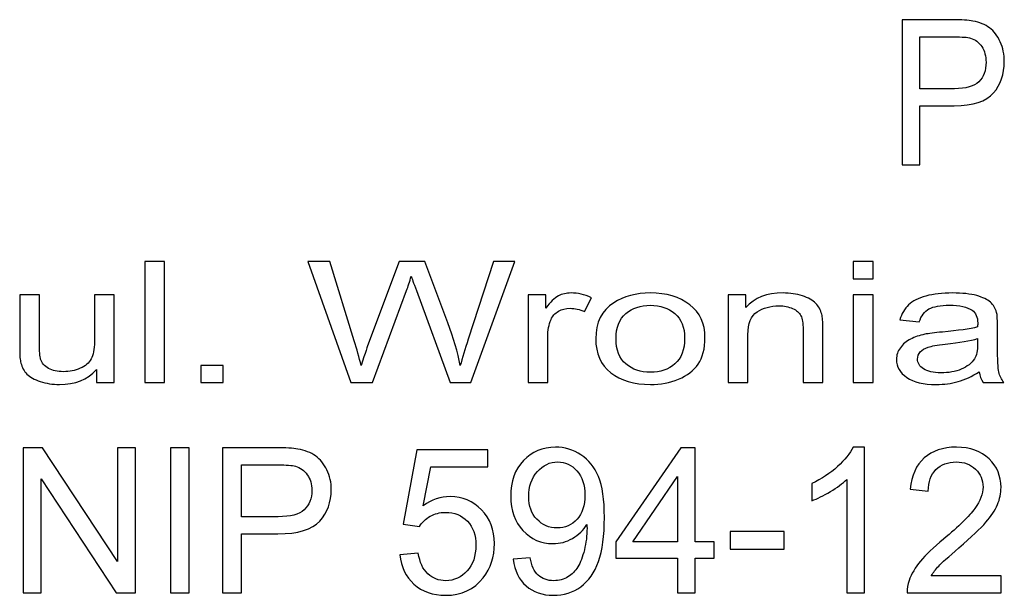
# Model space of a CAD drawing. Extents: x 5477758 to 5478338, y 5918274 to 5918502.
# Tile 7 of 121: x 5477813.42 to 5477820.04, y 5918491.43 to 5918495.3. Entities that reach past the tile are written whole.
import ezdxf

# ---------------------------------------------------------------- set-up
doc = ezdxf.new("R2010")
doc.units = 0
doc.layers.add('Warstwa 1', color=8, linetype='CONTINUOUS')

msp = doc.modelspace()

# ---------------------------------------------------------------- linework, layer by layer
at = {"layer": 'Warstwa 1'}
for points, knots in [([(5477819.3562, 5918494.3248), (5477819.3562, 5918494.3248), (5477819.3562, 5918495.301), (5477819.3562, 5918495.301), (5477819.3562, 5918495.301), (5477819.3562, 5918495.301), (5477819.696, 5918495.301), (5477819.696, 5918495.301), (5477819.696, 5918495.301), (5477819.7558, 5918495.301), (5477819.8016, 5918495.2978), (5477819.833, 5918495.2916), (5477819.833, 5918495.2916), (5477819.8772, 5918495.2837), (5477819.9144, 5918495.2685), (5477819.9444, 5918495.2459), (5477819.9444, 5918495.2459), (5477819.9742, 5918495.2237), (5477819.9983, 5918495.1921), (5477820.0165, 5918495.1519), (5477820.0165, 5918495.1519), (5477820.0348, 5918495.1114), (5477820.0438, 5918495.0671), (5477820.0438, 5918495.0187), (5477820.0438, 5918495.0187), (5477820.0438, 5918494.9357), (5477820.0195, 5918494.8653), (5477819.9708, 5918494.8078), (5477819.9708, 5918494.8078), (5477819.922, 5918494.7505), (5477819.8338, 5918494.7216), (5477819.7065, 5918494.7216), (5477819.7065, 5918494.7216), (5477819.7065, 5918494.7216), (5477819.4754, 5918494.7216), (5477819.4754, 5918494.7216), (5477819.4754, 5918494.7216), (5477819.4754, 5918494.7216), (5477819.4754, 5918494.3248), (5477819.4754, 5918494.3248), (5477819.4754, 5918494.3248), (5477819.4754, 5918494.3248), (5477819.3562, 5918494.3248), (5477819.3562, 5918494.3248)], [0, 0, 0, 0, 0.090909, 0.090909, 0.090909, 0.090909, 0.181818, 0.181818, 0.181818, 0.181818, 0.272727, 0.272727, 0.272727, 0.272727, 0.363636, 0.363636, 0.363636, 0.363636, 0.454545, 0.454545, 0.454545, 0.454545, 0.545455, 0.545455, 0.545455, 0.545455, 0.636364, 0.636364, 0.636364, 0.636364, 0.727273, 0.727273, 0.727273, 0.727273, 0.818182, 0.818182, 0.818182, 0.818182, 0.909091, 0.909091, 0.909091, 0.909091, 1, 1, 1, 1]), ([(5477819.4754, 5918494.8368), (5477819.4754, 5918494.8368), (5477819.7084, 5918494.8368), (5477819.7084, 5918494.8368), (5477819.7084, 5918494.8368), (5477819.7854, 5918494.8368), (5477819.8401, 5918494.8523), (5477819.8725, 5918494.8835), (5477819.8725, 5918494.8835), (5477819.9047, 5918494.9146), (5477819.9209, 5918494.9582), (5477819.9209, 5918495.0146), (5477819.9209, 5918495.0146), (5477819.9209, 5918495.0555), (5477819.9114, 5918495.0905), (5477819.8924, 5918495.1196), (5477819.8924, 5918495.1196), (5477819.8733, 5918495.1487), (5477819.8483, 5918495.1678), (5477819.8171, 5918495.1771), (5477819.8171, 5918495.1771), (5477819.7969, 5918495.1828), (5477819.76, 5918495.1857), (5477819.7059, 5918495.1857), (5477819.7059, 5918495.1857), (5477819.7059, 5918495.1857), (5477819.4754, 5918495.1857), (5477819.4754, 5918495.1857), (5477819.4754, 5918495.1857), (5477819.4754, 5918495.1857), (5477819.4754, 5918494.8368), (5477819.4754, 5918494.8368)], [0, 0, 0, 0, 0.125, 0.125, 0.125, 0.125, 0.25, 0.25, 0.25, 0.25, 0.375, 0.375, 0.375, 0.375, 0.5, 0.5, 0.5, 0.5, 0.625, 0.625, 0.625, 0.625, 0.75, 0.75, 0.75, 0.75, 0.875, 0.875, 0.875, 0.875, 1, 1, 1, 1]), ([(5477814.2575, 5918492.8596), (5477814.2575, 5918492.8596), (5477814.2575, 5918493.673), (5477814.2575, 5918493.673), (5477814.2575, 5918493.673), (5477814.2575, 5918493.673), (5477814.3904, 5918493.673), (5477814.3904, 5918493.673), (5477814.3904, 5918493.673), (5477814.3904, 5918493.673), (5477814.3904, 5918492.8596), (5477814.3904, 5918492.8596), (5477814.3904, 5918492.8596), (5477814.3904, 5918492.8596), (5477814.2575, 5918492.8596), (5477814.2575, 5918492.8596)], [0, 0, 0, 0, 0.25, 0.25, 0.25, 0.25, 0.5, 0.5, 0.5, 0.5, 0.75, 0.75, 0.75, 0.75, 1, 1, 1, 1]), ([(5477815.6439, 5918492.8596), (5477815.6439, 5918492.8596), (5477815.3564, 5918493.673), (5477815.3564, 5918493.673), (5477815.3564, 5918493.673), (5477815.3564, 5918493.673), (5477815.5035, 5918493.673), (5477815.5035, 5918493.673), (5477815.5035, 5918493.673), (5477815.5035, 5918493.673), (5477815.6684, 5918493.1399), (5477815.6684, 5918493.1399), (5477815.6684, 5918493.1399), (5477815.686, 5918493.084), (5477815.7012, 5918493.0285), (5477815.7141, 5918492.9734), (5477815.7141, 5918492.9734), (5477815.7418, 5918493.0603), (5477815.758, 5918493.1103), (5477815.763, 5918493.1238), (5477815.763, 5918493.1238), (5477815.763, 5918493.1238), (5477815.9691, 5918493.673), (5477815.9691, 5918493.673), (5477815.9691, 5918493.673), (5477815.9691, 5918493.673), (5477816.1422, 5918493.673), (5477816.1422, 5918493.673), (5477816.1422, 5918493.673), (5477816.1422, 5918493.673), (5477816.2973, 5918493.2613), (5477816.2973, 5918493.2613), (5477816.2973, 5918493.2613), (5477816.3361, 5918493.1592), (5477816.3641, 5918493.0632), (5477816.3815, 5918492.9734), (5477816.3815, 5918492.9734), (5477816.3951, 5918493.0247), (5477816.4133, 5918493.0838), (5477816.4355, 5918493.1503), (5477816.4355, 5918493.1503), (5477816.4355, 5918493.1503), (5477816.6053, 5918493.673), (5477816.6053, 5918493.673), (5477816.6053, 5918493.673), (5477816.6053, 5918493.673), (5477816.7496, 5918493.673), (5477816.7496, 5918493.673), (5477816.7496, 5918493.673), (5477816.7496, 5918493.673), (5477816.4524, 5918492.8596), (5477816.4524, 5918492.8596), (5477816.4524, 5918492.8596), (5477816.4524, 5918492.8596), (5477816.3142, 5918492.8596), (5477816.3142, 5918492.8596), (5477816.3142, 5918492.8596), (5477816.3142, 5918492.8596), (5477816.0859, 5918493.4793), (5477816.0859, 5918493.4793), (5477816.0859, 5918493.4793), (5477816.0667, 5918493.5312), (5477816.0554, 5918493.563), (5477816.0518, 5918493.5747), (5477816.0518, 5918493.5747), (5477816.0405, 5918493.5374), (5477816.0299, 5918493.5056), (5477816.0201, 5918493.4793), (5477816.0201, 5918493.4793), (5477816.0201, 5918493.4793), (5477815.7903, 5918492.8596), (5477815.7903, 5918492.8596), (5477815.7903, 5918492.8596), (5477815.7903, 5918492.8596), (5477815.6439, 5918492.8596), (5477815.6439, 5918492.8596)], [0, 0, 0, 0, 0.052632, 0.052632, 0.052632, 0.052632, 0.105263, 0.105263, 0.105263, 0.105263, 0.157895, 0.157895, 0.157895, 0.157895, 0.210526, 0.210526, 0.210526, 0.210526, 0.263158, 0.263158, 0.263158, 0.263158, 0.315789, 0.315789, 0.315789, 0.315789, 0.368421, 0.368421, 0.368421, 0.368421, 0.421053, 0.421053, 0.421053, 0.421053, 0.473684, 0.473684, 0.473684, 0.473684, 0.526316, 0.526316, 0.526316, 0.526316, 0.578947, 0.578947, 0.578947, 0.578947, 0.631579, 0.631579, 0.631579, 0.631579, 0.684211, 0.684211, 0.684211, 0.684211, 0.736842, 0.736842, 0.736842, 0.736842, 0.789474, 0.789474, 0.789474, 0.789474, 0.842105, 0.842105, 0.842105, 0.842105, 0.894737, 0.894737, 0.894737, 0.894737, 0.947368, 0.947368, 0.947368, 0.947368, 1, 1, 1, 1]), ([(5477819.0272, 5918493.558), (5477819.0272, 5918493.558), (5477819.0272, 5918493.673), (5477819.0272, 5918493.673), (5477819.0272, 5918493.673), (5477819.0272, 5918493.673), (5477819.1603, 5918493.673), (5477819.1603, 5918493.673), (5477819.1603, 5918493.673), (5477819.1603, 5918493.673), (5477819.1603, 5918493.558), (5477819.1603, 5918493.558), (5477819.1603, 5918493.558), (5477819.1603, 5918493.558), (5477819.0272, 5918493.558), (5477819.0272, 5918493.558)], [0, 0, 0, 0, 0.25, 0.25, 0.25, 0.25, 0.5, 0.5, 0.5, 0.5, 0.75, 0.75, 0.75, 0.75, 1, 1, 1, 1]), ([(5477813.9331, 5918492.8596), (5477813.9331, 5918492.8596), (5477813.9331, 5918492.9461), (5477813.9331, 5918492.9461), (5477813.9331, 5918492.9461), (5477813.8718, 5918492.8795), (5477813.7888, 5918492.8463), (5477813.6839, 5918492.8463), (5477813.6839, 5918492.8463), (5477813.6377, 5918492.8463), (5477813.5943, 5918492.853), (5477813.5542, 5918492.8662), (5477813.5542, 5918492.8662), (5477813.5141, 5918492.8795), (5477813.4844, 5918492.8963), (5477813.4649, 5918492.9164), (5477813.4649, 5918492.9164), (5477813.4452, 5918492.9367), (5477813.4316, 5918492.9613), (5477813.4238, 5918492.9905), (5477813.4238, 5918492.9905), (5477813.4185, 5918493.0101), (5477813.4157, 5918493.0412), (5477813.4157, 5918493.0838), (5477813.4157, 5918493.0838), (5477813.4157, 5918493.0838), (5477813.4157, 5918493.4488), (5477813.4157, 5918493.4488), (5477813.4157, 5918493.4488), (5477813.4157, 5918493.4488), (5477813.5487, 5918493.4488), (5477813.5487, 5918493.4488), (5477813.5487, 5918493.4488), (5477813.5487, 5918493.4488), (5477813.5487, 5918493.1221), (5477813.5487, 5918493.1221), (5477813.5487, 5918493.1221), (5477813.5487, 5918493.0698), (5477813.5514, 5918493.0348), (5477813.5568, 5918493.0166), (5477813.5568, 5918493.0166), (5477813.5653, 5918492.9903), (5477813.583, 5918492.9698), (5477813.6099, 5918492.9546), (5477813.6099, 5918492.9546), (5477813.6372, 5918492.9397), (5477813.6708, 5918492.9323), (5477813.7106, 5918492.9323), (5477813.7106, 5918492.9323), (5477813.7505, 5918492.9323), (5477813.7878, 5918492.9399), (5477813.8228, 5918492.9552), (5477813.8228, 5918492.9552), (5477813.8579, 5918492.9706), (5477813.8826, 5918492.9916), (5477813.897, 5918493.0179), (5477813.897, 5918493.0179), (5477813.9117, 5918493.0444), (5477813.919, 5918493.0829), (5477813.919, 5918493.1331), (5477813.919, 5918493.1331), (5477813.919, 5918493.1331), (5477813.919, 5918493.4488), (5477813.919, 5918493.4488), (5477813.919, 5918493.4488), (5477813.919, 5918493.4488), (5477814.0519, 5918493.4488), (5477814.0519, 5918493.4488), (5477814.0519, 5918493.4488), (5477814.0519, 5918493.4488), (5477814.0519, 5918492.8596), (5477814.0519, 5918492.8596), (5477814.0519, 5918492.8596), (5477814.0519, 5918492.8596), (5477813.9331, 5918492.8596), (5477813.9331, 5918492.8596)], [0, 0, 0, 0, 0.052632, 0.052632, 0.052632, 0.052632, 0.105263, 0.105263, 0.105263, 0.105263, 0.157895, 0.157895, 0.157895, 0.157895, 0.210526, 0.210526, 0.210526, 0.210526, 0.263158, 0.263158, 0.263158, 0.263158, 0.315789, 0.315789, 0.315789, 0.315789, 0.368421, 0.368421, 0.368421, 0.368421, 0.421053, 0.421053, 0.421053, 0.421053, 0.473684, 0.473684, 0.473684, 0.473684, 0.526316, 0.526316, 0.526316, 0.526316, 0.578947, 0.578947, 0.578947, 0.578947, 0.631579, 0.631579, 0.631579, 0.631579, 0.684211, 0.684211, 0.684211, 0.684211, 0.736842, 0.736842, 0.736842, 0.736842, 0.789474, 0.789474, 0.789474, 0.789474, 0.842105, 0.842105, 0.842105, 0.842105, 0.894737, 0.894737, 0.894737, 0.894737, 0.947368, 0.947368, 0.947368, 0.947368, 1, 1, 1, 1]), ([(5477816.8376, 5918492.8596), (5477816.8376, 5918492.8596), (5477816.8376, 5918493.4488), (5477816.8376, 5918493.4488), (5477816.8376, 5918493.4488), (5477816.8376, 5918493.4488), (5477816.9572, 5918493.4488), (5477816.9572, 5918493.4488), (5477816.9572, 5918493.4488), (5477816.9572, 5918493.4488), (5477816.9572, 5918493.3596), (5477816.9572, 5918493.3596), (5477816.9572, 5918493.3596), (5477816.9877, 5918493.4012), (5477817.0159, 5918493.4289), (5477817.0419, 5918493.4422), (5477817.0419, 5918493.4422), (5477817.0677, 5918493.4554), (5477817.0962, 5918493.4622), (5477817.1272, 5918493.4622), (5477817.1272, 5918493.4622), (5477817.1721, 5918493.4622), (5477817.2175, 5918493.4514), (5477817.2639, 5918493.43), (5477817.2639, 5918493.43), (5477817.2639, 5918493.43), (5477817.218, 5918493.3372), (5477817.218, 5918493.3372), (5477817.218, 5918493.3372), (5477817.1857, 5918493.3518), (5477817.1532, 5918493.359), (5477817.1206, 5918493.359), (5477817.1206, 5918493.359), (5477817.0914, 5918493.359), (5477817.0654, 5918493.3524), (5477817.0422, 5918493.3393), (5477817.0422, 5918493.3393), (5477817.019, 5918493.326), (5477817.0026, 5918493.3079), (5477816.9927, 5918493.2846), (5477816.9927, 5918493.2846), (5477816.9779, 5918493.2491), (5477816.9705, 5918493.2103), (5477816.9705, 5918493.1681), (5477816.9705, 5918493.1681), (5477816.9705, 5918493.1681), (5477816.9705, 5918492.8596), (5477816.9705, 5918492.8596), (5477816.9705, 5918492.8596), (5477816.9705, 5918492.8596), (5477816.8376, 5918492.8596), (5477816.8376, 5918492.8596)], [0, 0, 0, 0, 0.076923, 0.076923, 0.076923, 0.076923, 0.153846, 0.153846, 0.153846, 0.153846, 0.230769, 0.230769, 0.230769, 0.230769, 0.307692, 0.307692, 0.307692, 0.307692, 0.384615, 0.384615, 0.384615, 0.384615, 0.461538, 0.461538, 0.461538, 0.461538, 0.538462, 0.538462, 0.538462, 0.538462, 0.615385, 0.615385, 0.615385, 0.615385, 0.692308, 0.692308, 0.692308, 0.692308, 0.769231, 0.769231, 0.769231, 0.769231, 0.846154, 0.846154, 0.846154, 0.846154, 0.923077, 0.923077, 0.923077, 0.923077, 1, 1, 1, 1]), ([(5477817.2934, 5918493.1542), (5477817.2934, 5918493.2633), (5477817.3338, 5918493.3442), (5477817.4148, 5918493.3967), (5477817.4148, 5918493.3967), (5477817.4821, 5918493.4402), (5477817.5644, 5918493.4622), (5477817.6615, 5918493.4622), (5477817.6615, 5918493.4622), (5477817.7695, 5918493.4622), (5477817.8577, 5918493.4357), (5477817.9261, 5918493.3825), (5477817.9261, 5918493.3825), (5477817.9947, 5918493.3294), (5477818.0287, 5918493.2562), (5477818.0287, 5918493.1626), (5477818.0287, 5918493.1626), (5477818.0287, 5918493.0867), (5477818.0136, 5918493.027), (5477817.9834, 5918492.9836), (5477817.9834, 5918492.9836), (5477817.9531, 5918492.9401), (5477817.9089, 5918492.9064), (5477817.8512, 5918492.8823), (5477817.8512, 5918492.8823), (5477817.7931, 5918492.8582), (5477817.7301, 5918492.8463), (5477817.6615, 5918492.8463), (5477817.6615, 5918492.8463), (5477817.5518, 5918492.8463), (5477817.4629, 5918492.8726), (5477817.3951, 5918492.9257), (5477817.3951, 5918492.9257), (5477817.3272, 5918492.9785), (5477817.2934, 5918493.0546), (5477817.2934, 5918493.1542)], [0, 0, 0, 0, 0.111111, 0.111111, 0.111111, 0.111111, 0.222222, 0.222222, 0.222222, 0.222222, 0.333333, 0.333333, 0.333333, 0.333333, 0.444444, 0.444444, 0.444444, 0.444444, 0.555556, 0.555556, 0.555556, 0.555556, 0.666667, 0.666667, 0.666667, 0.666667, 0.777778, 0.777778, 0.777778, 0.777778, 0.888889, 0.888889, 0.888889, 0.888889, 1, 1, 1, 1]), ([(5477818.1848, 5918492.8596), (5477818.1848, 5918492.8596), (5477818.1848, 5918493.4488), (5477818.1848, 5918493.4488), (5477818.1848, 5918493.4488), (5477818.1848, 5918493.4488), (5477818.3045, 5918493.4488), (5477818.3045, 5918493.4488), (5477818.3045, 5918493.4488), (5477818.3045, 5918493.4488), (5477818.3045, 5918493.3651), (5477818.3045, 5918493.3651), (5477818.3045, 5918493.3651), (5477818.3622, 5918493.4298), (5477818.4455, 5918493.4622), (5477818.5542, 5918493.4622), (5477818.5542, 5918493.4622), (5477818.6016, 5918493.4622), (5477818.645, 5918493.4558), (5477818.6846, 5918493.4431), (5477818.6846, 5918493.4431), (5477818.7245, 5918493.4302), (5477818.754, 5918493.4136), (5477818.7736, 5918493.3927), (5477818.7736, 5918493.3927), (5477818.7936, 5918493.3721), (5477818.8072, 5918493.3475), (5477818.8153, 5918493.3191), (5477818.8153, 5918493.3191), (5477818.8201, 5918493.3005), (5477818.8225, 5918493.2681), (5477818.8225, 5918493.2219), (5477818.8225, 5918493.2219), (5477818.8225, 5918493.2219), (5477818.8225, 5918492.8596), (5477818.8225, 5918492.8596), (5477818.8225, 5918492.8596), (5477818.8225, 5918492.8596), (5477818.6894, 5918492.8596), (5477818.6894, 5918492.8596), (5477818.6894, 5918492.8596), (5477818.6894, 5918492.8596), (5477818.6894, 5918493.2181), (5477818.6894, 5918493.2181), (5477818.6894, 5918493.2181), (5477818.6894, 5918493.2586), (5477818.6844, 5918493.2891), (5477818.674, 5918493.3094), (5477818.674, 5918493.3094), (5477818.6637, 5918493.3294), (5477818.6452, 5918493.3455), (5477818.619, 5918493.3575), (5477818.619, 5918493.3575), (5477818.5925, 5918493.3696), (5477818.5617, 5918493.3757), (5477818.5262, 5918493.3757), (5477818.5262, 5918493.3757), (5477818.4694, 5918493.3757), (5477818.4207, 5918493.362), (5477818.3794, 5918493.3351), (5477818.3794, 5918493.3351), (5477818.3382, 5918493.3081), (5477818.3178, 5918493.2569), (5477818.3178, 5918493.1814), (5477818.3178, 5918493.1814), (5477818.3178, 5918493.1814), (5477818.3178, 5918492.8596), (5477818.3178, 5918492.8596), (5477818.3178, 5918492.8596), (5477818.3178, 5918492.8596), (5477818.1848, 5918492.8596), (5477818.1848, 5918492.8596)], [0, 0, 0, 0, 0.055556, 0.055556, 0.055556, 0.055556, 0.111111, 0.111111, 0.111111, 0.111111, 0.166667, 0.166667, 0.166667, 0.166667, 0.222222, 0.222222, 0.222222, 0.222222, 0.277778, 0.277778, 0.277778, 0.277778, 0.333333, 0.333333, 0.333333, 0.333333, 0.388889, 0.388889, 0.388889, 0.388889, 0.444444, 0.444444, 0.444444, 0.444444, 0.5, 0.5, 0.5, 0.5, 0.555556, 0.555556, 0.555556, 0.555556, 0.611111, 0.611111, 0.611111, 0.611111, 0.666667, 0.666667, 0.666667, 0.666667, 0.722222, 0.722222, 0.722222, 0.722222, 0.777778, 0.777778, 0.777778, 0.777778, 0.833333, 0.833333, 0.833333, 0.833333, 0.888889, 0.888889, 0.888889, 0.888889, 0.944444, 0.944444, 0.944444, 0.944444, 1, 1, 1, 1]), ([(5477819.0272, 5918492.8596), (5477819.0272, 5918492.8596), (5477819.0272, 5918493.4488), (5477819.0272, 5918493.4488), (5477819.0272, 5918493.4488), (5477819.0272, 5918493.4488), (5477819.1603, 5918493.4488), (5477819.1603, 5918493.4488), (5477819.1603, 5918493.4488), (5477819.1603, 5918493.4488), (5477819.1603, 5918492.8596), (5477819.1603, 5918492.8596), (5477819.1603, 5918492.8596), (5477819.1603, 5918492.8596), (5477819.0272, 5918492.8596), (5477819.0272, 5918492.8596)], [0, 0, 0, 0, 0.25, 0.25, 0.25, 0.25, 0.5, 0.5, 0.5, 0.5, 0.75, 0.75, 0.75, 0.75, 1, 1, 1, 1]), ([(5477819.875, 5918492.9323), (5477819.8255, 5918492.9009), (5477819.7782, 5918492.8787), (5477819.7327, 5918492.8656), (5477819.7327, 5918492.8656), (5477819.6871, 5918492.8528), (5477819.6381, 5918492.8463), (5477819.5859, 5918492.8463), (5477819.5859, 5918492.8463), (5477819.4996, 5918492.8463), (5477819.4335, 5918492.8621), (5477819.3872, 5918492.8937), (5477819.3872, 5918492.8937), (5477819.341, 5918492.9253), (5477819.3178, 5918492.9658), (5477819.3178, 5918493.0149), (5477819.3178, 5918493.0149), (5477819.3178, 5918493.0439), (5477819.3263, 5918493.0702), (5477819.344, 5918493.094), (5477819.344, 5918493.094), (5477819.3614, 5918493.1179), (5477819.3844, 5918493.1371), (5477819.4126, 5918493.1514), (5477819.4126, 5918493.1514), (5477819.4412, 5918493.1658), (5477819.4729, 5918493.1768), (5477819.5085, 5918493.1842), (5477819.5085, 5918493.1842), (5477819.5344, 5918493.1893), (5477819.5738, 5918493.1944), (5477819.6266, 5918493.1992), (5477819.6266, 5918493.1992), (5477819.734, 5918493.2088), (5477819.8132, 5918493.2202), (5477819.8639, 5918493.2336), (5477819.8639, 5918493.2336), (5477819.8644, 5918493.2472), (5477819.8647, 5918493.256), (5477819.8647, 5918493.2596), (5477819.8647, 5918493.2596), (5477819.8647, 5918493.3003), (5477819.852, 5918493.3291), (5477819.8268, 5918493.3455), (5477819.8268, 5918493.3455), (5477819.793, 5918493.3683), (5477819.7423, 5918493.3795), (5477819.6755, 5918493.3795), (5477819.6755, 5918493.3795), (5477819.6129, 5918493.3795), (5477819.5667, 5918493.3713), (5477819.5367, 5918493.3548), (5477819.5367, 5918493.3548), (5477819.5069, 5918493.3384), (5477819.485, 5918493.3092), (5477819.4707, 5918493.2673), (5477819.4707, 5918493.2673), (5477819.4707, 5918493.2673), (5477819.3407, 5918493.2808), (5477819.3407, 5918493.2808), (5477819.3407, 5918493.2808), (5477819.3526, 5918493.3225), (5477819.372, 5918493.3563), (5477819.399, 5918493.3819), (5477819.399, 5918493.3819), (5477819.4259, 5918493.4077), (5477819.4653, 5918493.4275), (5477819.5165, 5918493.4414), (5477819.5165, 5918493.4414), (5477819.5678, 5918493.4552), (5477819.627, 5918493.4622), (5477819.6946, 5918493.4622), (5477819.6946, 5918493.4622), (5477819.7618, 5918493.4622), (5477819.816, 5918493.4561), (5477819.8579, 5918493.4444), (5477819.8579, 5918493.4444), (5477819.8997, 5918493.4325), (5477819.9305, 5918493.4177), (5477819.9505, 5918493.3997), (5477819.9505, 5918493.3997), (5477819.9701, 5918493.3817), (5477819.9837, 5918493.3592), (5477819.9918, 5918493.3317), (5477819.9918, 5918493.3317), (5477819.9961, 5918493.3147), (5477819.9983, 5918493.284), (5477819.9983, 5918493.2397), (5477819.9983, 5918493.2397), (5477819.9983, 5918493.2397), (5477819.9983, 5918493.1065), (5477819.9983, 5918493.1065), (5477819.9983, 5918493.1065), (5477819.9983, 5918493.0135), (5477820.0011, 5918492.9548), (5477820.0069, 5918492.9304), (5477820.0069, 5918492.9304), (5477820.0125, 5918492.9058), (5477820.0238, 5918492.8821), (5477820.0405, 5918492.8596), (5477820.0405, 5918492.8596), (5477820.0405, 5918492.8596), (5477819.9015, 5918492.8596), (5477819.9015, 5918492.8596), (5477819.9015, 5918492.8596), (5477819.8879, 5918492.8802), (5477819.8788, 5918492.9044), (5477819.875, 5918492.9323)], [0, 0, 0, 0, 0.037037, 0.037037, 0.037037, 0.037037, 0.074074, 0.074074, 0.074074, 0.074074, 0.111111, 0.111111, 0.111111, 0.111111, 0.148148, 0.148148, 0.148148, 0.148148, 0.185185, 0.185185, 0.185185, 0.185185, 0.222222, 0.222222, 0.222222, 0.222222, 0.259259, 0.259259, 0.259259, 0.259259, 0.296296, 0.296296, 0.296296, 0.296296, 0.333333, 0.333333, 0.333333, 0.333333, 0.37037, 0.37037, 0.37037, 0.37037, 0.407407, 0.407407, 0.407407, 0.407407, 0.444444, 0.444444, 0.444444, 0.444444, 0.481481, 0.481481, 0.481481, 0.481481, 0.518519, 0.518519, 0.518519, 0.518519, 0.555556, 0.555556, 0.555556, 0.555556, 0.592593, 0.592593, 0.592593, 0.592593, 0.62963, 0.62963, 0.62963, 0.62963, 0.666667, 0.666667, 0.666667, 0.666667, 0.703704, 0.703704, 0.703704, 0.703704, 0.740741, 0.740741, 0.740741, 0.740741, 0.777778, 0.777778, 0.777778, 0.777778, 0.814815, 0.814815, 0.814815, 0.814815, 0.851852, 0.851852, 0.851852, 0.851852, 0.888889, 0.888889, 0.888889, 0.888889, 0.925926, 0.925926, 0.925926, 0.925926, 0.962963, 0.962963, 0.962963, 0.962963, 1, 1, 1, 1]), ([(5477817.4302, 5918493.1542), (5477817.4302, 5918493.0787), (5477817.4521, 5918493.0223), (5477817.496, 5918492.9848), (5477817.496, 5918492.9848), (5477817.5399, 5918492.9471), (5477817.5951, 5918492.9283), (5477817.6615, 5918492.9283), (5477817.6615, 5918492.9283), (5477817.7276, 5918492.9283), (5477817.7826, 5918492.9472), (5477817.8265, 5918492.9849), (5477817.8265, 5918492.9849), (5477817.8701, 5918493.0226), (5477817.892, 5918493.0802), (5477817.892, 5918493.1575), (5477817.892, 5918493.1575), (5477817.892, 5918493.2304), (5477817.8701, 5918493.2857), (5477817.826, 5918493.3232), (5477817.826, 5918493.3232), (5477817.7818, 5918493.3607), (5477817.7271, 5918493.3795), (5477817.6615, 5918493.3795), (5477817.6615, 5918493.3795), (5477817.5951, 5918493.3795), (5477817.5399, 5918493.3607), (5477817.496, 5918493.3234), (5477817.496, 5918493.3234), (5477817.4521, 5918493.2861), (5477817.4302, 5918493.2296), (5477817.4302, 5918493.1542)], [0, 0, 0, 0, 0.125, 0.125, 0.125, 0.125, 0.25, 0.25, 0.25, 0.25, 0.375, 0.375, 0.375, 0.375, 0.5, 0.5, 0.5, 0.5, 0.625, 0.625, 0.625, 0.625, 0.75, 0.75, 0.75, 0.75, 0.875, 0.875, 0.875, 0.875, 1, 1, 1, 1]), ([(5477819.8639, 5918493.1554), (5477819.8155, 5918493.1405), (5477819.7431, 5918493.128), (5477819.6467, 5918493.1175), (5477819.6467, 5918493.1175), (5477819.5919, 5918493.1116), (5477819.5531, 5918493.105), (5477819.5307, 5918493.0977), (5477819.5307, 5918493.0977), (5477819.508, 5918493.0903), (5477819.4903, 5918493.0795), (5477819.4782, 5918493.0651), (5477819.4782, 5918493.0651), (5477819.4658, 5918493.0509), (5477819.4595, 5918493.0351), (5477819.4595, 5918493.0177), (5477819.4595, 5918493.0177), (5477819.4595, 5918492.991), (5477819.4732, 5918492.9689), (5477819.4999, 5918492.9511), (5477819.4999, 5918492.9511), (5477819.5266, 5918492.9335), (5477819.566, 5918492.9245), (5477819.6177, 5918492.9245), (5477819.6177, 5918492.9245), (5477819.6689, 5918492.9245), (5477819.7146, 5918492.9329), (5477819.7544, 5918492.9497), (5477819.7544, 5918492.9497), (5477819.7943, 5918492.9666), (5477819.8238, 5918492.9897), (5477819.8424, 5918493.0189), (5477819.8424, 5918493.0189), (5477819.8568, 5918493.0414), (5477819.8639, 5918493.0747), (5477819.8639, 5918493.1187), (5477819.8639, 5918493.1187), (5477819.8639, 5918493.1187), (5477819.8639, 5918493.1554), (5477819.8639, 5918493.1554)], [0, 0, 0, 0, 0.1, 0.1, 0.1, 0.1, 0.2, 0.2, 0.2, 0.2, 0.3, 0.3, 0.3, 0.3, 0.4, 0.4, 0.4, 0.4, 0.5, 0.5, 0.5, 0.5, 0.6, 0.6, 0.6, 0.6, 0.7, 0.7, 0.7, 0.7, 0.8, 0.8, 0.8, 0.8, 0.9, 0.9, 0.9, 0.9, 1, 1, 1, 1]), ([(5477814.6343, 5918492.8596), (5477814.6343, 5918492.8596), (5477814.6343, 5918492.9734), (5477814.6343, 5918492.9734), (5477814.6343, 5918492.9734), (5477814.6343, 5918492.9734), (5477814.786, 5918492.9734), (5477814.786, 5918492.9734), (5477814.786, 5918492.9734), (5477814.786, 5918492.9734), (5477814.786, 5918492.8596), (5477814.786, 5918492.8596), (5477814.786, 5918492.8596), (5477814.786, 5918492.8596), (5477814.6343, 5918492.8596), (5477814.6343, 5918492.8596)], [0, 0, 0, 0, 0.25, 0.25, 0.25, 0.25, 0.5, 0.5, 0.5, 0.5, 0.75, 0.75, 0.75, 0.75, 1, 1, 1, 1]), ([(5477813.4392, 5918491.4444), (5477813.4392, 5918491.4444), (5477813.4392, 5918492.4205), (5477813.4392, 5918492.4205), (5477813.4392, 5918492.4205), (5477813.4392, 5918492.4205), (5477813.5694, 5918492.4205), (5477813.5694, 5918492.4205), (5477813.5694, 5918492.4205), (5477813.5694, 5918492.4205), (5477814.0734, 5918491.6542), (5477814.0734, 5918491.6542), (5477814.0734, 5918491.6542), (5477814.0734, 5918491.6542), (5477814.0734, 5918492.4205), (5477814.0734, 5918492.4205), (5477814.0734, 5918492.4205), (5477814.0734, 5918492.4205), (5477814.1951, 5918492.4205), (5477814.1951, 5918492.4205), (5477814.1951, 5918492.4205), (5477814.1951, 5918492.4205), (5477814.1951, 5918491.4444), (5477814.1951, 5918491.4444), (5477814.1951, 5918491.4444), (5477814.1951, 5918491.4444), (5477814.0649, 5918491.4444), (5477814.0649, 5918491.4444), (5477814.0649, 5918491.4444), (5477814.0649, 5918491.4444), (5477813.5609, 5918492.2114), (5477813.5609, 5918492.2114), (5477813.5609, 5918492.2114), (5477813.5609, 5918492.2114), (5477813.5609, 5918491.4444), (5477813.5609, 5918491.4444), (5477813.5609, 5918491.4444), (5477813.5609, 5918491.4444), (5477813.4392, 5918491.4444), (5477813.4392, 5918491.4444)], [0, 0, 0, 0, 0.1, 0.1, 0.1, 0.1, 0.2, 0.2, 0.2, 0.2, 0.3, 0.3, 0.3, 0.3, 0.4, 0.4, 0.4, 0.4, 0.5, 0.5, 0.5, 0.5, 0.6, 0.6, 0.6, 0.6, 0.7, 0.7, 0.7, 0.7, 0.8, 0.8, 0.8, 0.8, 0.9, 0.9, 0.9, 0.9, 1, 1, 1, 1]), ([(5477814.4302, 5918491.4444), (5477814.4302, 5918491.4444), (5477814.4302, 5918492.4205), (5477814.4302, 5918492.4205), (5477814.4302, 5918492.4205), (5477814.4302, 5918492.4205), (5477814.5571, 5918492.4205), (5477814.5571, 5918492.4205), (5477814.5571, 5918492.4205), (5477814.5571, 5918492.4205), (5477814.5571, 5918491.4444), (5477814.5571, 5918491.4444), (5477814.5571, 5918491.4444), (5477814.5571, 5918491.4444), (5477814.4302, 5918491.4444), (5477814.4302, 5918491.4444)], [0, 0, 0, 0, 0.25, 0.25, 0.25, 0.25, 0.5, 0.5, 0.5, 0.5, 0.75, 0.75, 0.75, 0.75, 1, 1, 1, 1]), ([(5477814.7809, 5918491.4444), (5477814.7809, 5918491.4444), (5477814.7809, 5918492.4205), (5477814.7809, 5918492.4205), (5477814.7809, 5918492.4205), (5477814.7809, 5918492.4205), (5477815.1428, 5918492.4205), (5477815.1428, 5918492.4205), (5477815.1428, 5918492.4205), (5477815.2065, 5918492.4205), (5477815.2552, 5918492.4173), (5477815.2887, 5918492.4112), (5477815.2887, 5918492.4112), (5477815.3358, 5918492.4032), (5477815.3754, 5918492.388), (5477815.4073, 5918492.3655), (5477815.4073, 5918492.3655), (5477815.4391, 5918492.3432), (5477815.4647, 5918492.3117), (5477815.4841, 5918492.2714), (5477815.4841, 5918492.2714), (5477815.5036, 5918492.231), (5477815.5132, 5918492.1867), (5477815.5132, 5918492.1383), (5477815.5132, 5918492.1383), (5477815.5132, 5918492.0553), (5477815.4873, 5918491.9848), (5477815.4355, 5918491.9274), (5477815.4355, 5918491.9274), (5477815.3834, 5918491.8701), (5477815.2896, 5918491.8412), (5477815.154, 5918491.8412), (5477815.154, 5918491.8412), (5477815.154, 5918491.8412), (5477814.9078, 5918491.8412), (5477814.9078, 5918491.8412), (5477814.9078, 5918491.8412), (5477814.9078, 5918491.8412), (5477814.9078, 5918491.4444), (5477814.9078, 5918491.4444), (5477814.9078, 5918491.4444), (5477814.9078, 5918491.4444), (5477814.7809, 5918491.4444), (5477814.7809, 5918491.4444)], [0, 0, 0, 0, 0.090909, 0.090909, 0.090909, 0.090909, 0.181818, 0.181818, 0.181818, 0.181818, 0.272727, 0.272727, 0.272727, 0.272727, 0.363636, 0.363636, 0.363636, 0.363636, 0.454545, 0.454545, 0.454545, 0.454545, 0.545455, 0.545455, 0.545455, 0.545455, 0.636364, 0.636364, 0.636364, 0.636364, 0.727273, 0.727273, 0.727273, 0.727273, 0.818182, 0.818182, 0.818182, 0.818182, 0.909091, 0.909091, 0.909091, 0.909091, 1, 1, 1, 1]), ([(5477815.9753, 5918491.7001), (5477815.9753, 5918491.7001), (5477816.0991, 5918491.7107), (5477816.0991, 5918491.7107), (5477816.0991, 5918491.7107), (5477816.1083, 5918491.6494), (5477816.1295, 5918491.6035), (5477816.1628, 5918491.5726), (5477816.1628, 5918491.5726), (5477816.1963, 5918491.5417), (5477816.2365, 5918491.5262), (5477816.2837, 5918491.5262), (5477816.2837, 5918491.5262), (5477816.3404, 5918491.5262), (5477816.3884, 5918491.548), (5477816.4275, 5918491.5914), (5477816.4275, 5918491.5914), (5477816.4668, 5918491.6351), (5477816.4865, 5918491.6928), (5477816.4865, 5918491.7646), (5477816.4865, 5918491.7646), (5477816.4865, 5918491.833), (5477816.4677, 5918491.8869), (5477816.43, 5918491.9264), (5477816.43, 5918491.9264), (5477816.3922, 5918491.966), (5477816.3429, 5918491.9857), (5477816.2816, 5918491.9857), (5477816.2816, 5918491.9857), (5477816.2437, 5918491.9857), (5477816.2095, 5918491.9769), (5477816.1789, 5918491.9594), (5477816.1789, 5918491.9594), (5477816.1483, 5918491.9419), (5477816.1244, 5918491.9192), (5477816.107, 5918491.8912), (5477816.107, 5918491.8912), (5477816.107, 5918491.8912), (5477815.9963, 5918491.9057), (5477815.9963, 5918491.9057), (5477815.9963, 5918491.9057), (5477815.9963, 5918491.9057), (5477816.0893, 5918492.4071), (5477816.0893, 5918492.4071), (5477816.0893, 5918492.4071), (5477816.0893, 5918492.4071), (5477816.5664, 5918492.4071), (5477816.5664, 5918492.4071), (5477816.5664, 5918492.4071), (5477816.5664, 5918492.4071), (5477816.5664, 5918492.2925), (5477816.5664, 5918492.2925), (5477816.5664, 5918492.2925), (5477816.5664, 5918492.2925), (5477816.1836, 5918492.2925), (5477816.1836, 5918492.2925), (5477816.1836, 5918492.2925), (5477816.1836, 5918492.2925), (5477816.1317, 5918492.0303), (5477816.1317, 5918492.0303), (5477816.1317, 5918492.0303), (5477816.1894, 5918492.0712), (5477816.2499, 5918492.0916), (5477816.3131, 5918492.0916), (5477816.3131, 5918492.0916), (5477816.3969, 5918492.0916), (5477816.4675, 5918492.0621), (5477816.5251, 5918492.003), (5477816.5251, 5918492.003), (5477816.5827, 5918491.9439), (5477816.6116, 5918491.868), (5477816.6116, 5918491.7753), (5477816.6116, 5918491.7753), (5477816.6116, 5918491.6869), (5477816.5861, 5918491.6105), (5477816.5356, 5918491.5462), (5477816.5356, 5918491.5462), (5477816.474, 5918491.4673), (5477816.39, 5918491.4278), (5477816.2837, 5918491.4278), (5477816.2837, 5918491.4278), (5477816.1963, 5918491.4278), (5477816.125, 5918491.4526), (5477816.0699, 5918491.5024), (5477816.0699, 5918491.5024), (5477816.0146, 5918491.5521), (5477815.9832, 5918491.618), (5477815.9753, 5918491.7001)], [0, 0, 0, 0, 0.045455, 0.045455, 0.045455, 0.045455, 0.090909, 0.090909, 0.090909, 0.090909, 0.136364, 0.136364, 0.136364, 0.136364, 0.181818, 0.181818, 0.181818, 0.181818, 0.227273, 0.227273, 0.227273, 0.227273, 0.272727, 0.272727, 0.272727, 0.272727, 0.318182, 0.318182, 0.318182, 0.318182, 0.363636, 0.363636, 0.363636, 0.363636, 0.409091, 0.409091, 0.409091, 0.409091, 0.454545, 0.454545, 0.454545, 0.454545, 0.5, 0.5, 0.5, 0.5, 0.545455, 0.545455, 0.545455, 0.545455, 0.590909, 0.590909, 0.590909, 0.590909, 0.636364, 0.636364, 0.636364, 0.636364, 0.681818, 0.681818, 0.681818, 0.681818, 0.727273, 0.727273, 0.727273, 0.727273, 0.772727, 0.772727, 0.772727, 0.772727, 0.818182, 0.818182, 0.818182, 0.818182, 0.863636, 0.863636, 0.863636, 0.863636, 0.909091, 0.909091, 0.909091, 0.909091, 0.954545, 0.954545, 0.954545, 0.954545, 1, 1, 1, 1]), ([(5477816.7385, 5918491.6701), (5477816.7385, 5918491.6701), (5477816.8518, 5918491.6808), (5477816.8518, 5918491.6808), (5477816.8518, 5918491.6808), (5477816.8614, 5918491.6267), (5477816.8797, 5918491.5874), (5477816.9067, 5918491.5628), (5477816.9067, 5918491.5628), (5477816.9337, 5918491.5385), (5477816.9684, 5918491.5262), (5477817.0108, 5918491.5262), (5477817.0108, 5918491.5262), (5477817.047, 5918491.5262), (5477817.0787, 5918491.5346), (5477817.106, 5918491.5516), (5477817.106, 5918491.5516), (5477817.1332, 5918491.5685), (5477817.1556, 5918491.591), (5477817.173, 5918491.6192), (5477817.173, 5918491.6192), (5477817.1907, 5918491.6473), (5477817.2052, 5918491.6855), (5477817.217, 5918491.7333), (5477817.217, 5918491.7333), (5477817.2286, 5918491.7812), (5477817.2347, 5918491.8301), (5477817.2347, 5918491.8798), (5477817.2347, 5918491.8798), (5477817.2347, 5918491.8851), (5477817.2345, 5918491.8932), (5477817.234, 5918491.9037), (5477817.234, 5918491.9037), (5477817.2103, 5918491.8658), (5477817.1781, 5918491.8346), (5477817.1375, 5918491.811), (5477817.1375, 5918491.811), (5477817.0966, 5918491.7871), (5477817.0524, 5918491.7753), (5477817.005, 5918491.7753), (5477817.005, 5918491.7753), (5477816.9255, 5918491.7753), (5477816.8582, 5918491.8046), (5477816.8033, 5918491.8632), (5477816.8033, 5918491.8632), (5477816.7483, 5918491.9219), (5477816.7208, 5918491.9989), (5477816.7208, 5918492.0948), (5477816.7208, 5918492.0948), (5477816.7208, 5918492.1939), (5477816.7495, 5918492.2735), (5477816.8068, 5918492.3339), (5477816.8068, 5918492.3339), (5477816.8643, 5918492.3944), (5477816.9362, 5918492.4246), (5477817.0227, 5918492.4246), (5477817.0227, 5918492.4246), (5477817.085, 5918492.4246), (5477817.142, 5918492.4073), (5477817.1938, 5918492.3732), (5477817.1938, 5918492.3732), (5477817.2454, 5918492.3392), (5477817.2847, 5918492.2903), (5477817.3116, 5918492.2271), (5477817.3116, 5918492.2271), (5477817.3384, 5918492.1639), (5477817.3517, 5918492.0723), (5477817.3517, 5918491.9523), (5477817.3517, 5918491.9523), (5477817.3517, 5918491.8278), (5477817.3385, 5918491.7285), (5477817.3119, 5918491.6544), (5477817.3119, 5918491.6544), (5477817.2852, 5918491.5805), (5477817.2456, 5918491.5244), (5477817.1931, 5918491.4858), (5477817.1931, 5918491.4858), (5477817.1404, 5918491.4471), (5477817.0789, 5918491.4278), (5477817.0082, 5918491.4278), (5477817.0082, 5918491.4278), (5477816.9331, 5918491.4278), (5477816.8718, 5918491.4489), (5477816.8243, 5918491.4914), (5477816.8243, 5918491.4914), (5477816.7767, 5918491.5337), (5477816.7481, 5918491.5932), (5477816.7385, 5918491.6701)], [0, 0, 0, 0, 0.045455, 0.045455, 0.045455, 0.045455, 0.090909, 0.090909, 0.090909, 0.090909, 0.136364, 0.136364, 0.136364, 0.136364, 0.181818, 0.181818, 0.181818, 0.181818, 0.227273, 0.227273, 0.227273, 0.227273, 0.272727, 0.272727, 0.272727, 0.272727, 0.318182, 0.318182, 0.318182, 0.318182, 0.363636, 0.363636, 0.363636, 0.363636, 0.409091, 0.409091, 0.409091, 0.409091, 0.454545, 0.454545, 0.454545, 0.454545, 0.5, 0.5, 0.5, 0.5, 0.545455, 0.545455, 0.545455, 0.545455, 0.590909, 0.590909, 0.590909, 0.590909, 0.636364, 0.636364, 0.636364, 0.636364, 0.681818, 0.681818, 0.681818, 0.681818, 0.727273, 0.727273, 0.727273, 0.727273, 0.772727, 0.772727, 0.772727, 0.772727, 0.818182, 0.818182, 0.818182, 0.818182, 0.863636, 0.863636, 0.863636, 0.863636, 0.909091, 0.909091, 0.909091, 0.909091, 0.954545, 0.954545, 0.954545, 0.954545, 1, 1, 1, 1]), ([(5477817.8439, 5918491.4444), (5477817.8439, 5918491.4444), (5477817.8439, 5918491.678), (5477817.8439, 5918491.678), (5477817.8439, 5918491.678), (5477817.8439, 5918491.678), (5477817.4277, 5918491.678), (5477817.4277, 5918491.678), (5477817.4277, 5918491.678), (5477817.4277, 5918491.678), (5477817.4277, 5918491.788), (5477817.4277, 5918491.788), (5477817.4277, 5918491.788), (5477817.4277, 5918491.788), (5477817.8656, 5918492.4205), (5477817.8656, 5918492.4205), (5477817.8656, 5918492.4205), (5477817.8656, 5918492.4205), (5477817.9618, 5918492.4205), (5477817.9618, 5918492.4205), (5477817.9618, 5918492.4205), (5477817.9618, 5918492.4205), (5477817.9618, 5918491.788), (5477817.9618, 5918491.788), (5477817.9618, 5918491.788), (5477817.9618, 5918491.788), (5477818.0914, 5918491.788), (5477818.0914, 5918491.788), (5477818.0914, 5918491.788), (5477818.0914, 5918491.788), (5477818.0914, 5918491.678), (5477818.0914, 5918491.678), (5477818.0914, 5918491.678), (5477818.0914, 5918491.678), (5477817.9618, 5918491.678), (5477817.9618, 5918491.678), (5477817.9618, 5918491.678), (5477817.9618, 5918491.678), (5477817.9618, 5918491.4444), (5477817.9618, 5918491.4444), (5477817.9618, 5918491.4444), (5477817.9618, 5918491.4444), (5477817.8439, 5918491.4444), (5477817.8439, 5918491.4444)], [0, 0, 0, 0, 0.090909, 0.090909, 0.090909, 0.090909, 0.181818, 0.181818, 0.181818, 0.181818, 0.272727, 0.272727, 0.272727, 0.272727, 0.363636, 0.363636, 0.363636, 0.363636, 0.454545, 0.454545, 0.454545, 0.454545, 0.545455, 0.545455, 0.545455, 0.545455, 0.636364, 0.636364, 0.636364, 0.636364, 0.727273, 0.727273, 0.727273, 0.727273, 0.818182, 0.818182, 0.818182, 0.818182, 0.909091, 0.909091, 0.909091, 0.909091, 1, 1, 1, 1]), ([(5477819.1019, 5918491.4444), (5477819.1019, 5918491.4444), (5477818.9841, 5918491.4444), (5477818.9841, 5918491.4444), (5477818.9841, 5918491.4444), (5477818.9841, 5918491.4444), (5477818.9841, 5918492.208), (5477818.9841, 5918492.208), (5477818.9841, 5918492.208), (5477818.9558, 5918492.1805), (5477818.9187, 5918492.153), (5477818.8727, 5918492.1255), (5477818.8727, 5918492.1255), (5477818.8265, 5918492.098), (5477818.7851, 5918492.0774), (5477818.7484, 5918492.0637), (5477818.7484, 5918492.0637), (5477818.7484, 5918492.0637), (5477818.7484, 5918492.1794), (5477818.7484, 5918492.1794), (5477818.7484, 5918492.1794), (5477818.8144, 5918492.211), (5477818.872, 5918492.2491), (5477818.9214, 5918492.2939), (5477818.9214, 5918492.2939), (5477818.9705, 5918492.3389), (5477819.0056, 5918492.3823), (5477819.0262, 5918492.4246), (5477819.0262, 5918492.4246), (5477819.0262, 5918492.4246), (5477819.1019, 5918492.4246), (5477819.1019, 5918492.4246), (5477819.1019, 5918492.4246), (5477819.1019, 5918492.4246), (5477819.1019, 5918491.4444), (5477819.1019, 5918491.4444)], [0, 0, 0, 0, 0.111111, 0.111111, 0.111111, 0.111111, 0.222222, 0.222222, 0.222222, 0.222222, 0.333333, 0.333333, 0.333333, 0.333333, 0.444444, 0.444444, 0.444444, 0.444444, 0.555556, 0.555556, 0.555556, 0.555556, 0.666667, 0.666667, 0.666667, 0.666667, 0.777778, 0.777778, 0.777778, 0.777778, 0.888889, 0.888889, 0.888889, 0.888889, 1, 1, 1, 1]), ([(5477820.023, 5918491.5596), (5477820.023, 5918491.5596), (5477820.023, 5918491.4444), (5477820.023, 5918491.4444), (5477820.023, 5918491.4444), (5477820.023, 5918491.4444), (5477819.3888, 5918491.4444), (5477819.3888, 5918491.4444), (5477819.3888, 5918491.4444), (5477819.3878, 5918491.4733), (5477819.3923, 5918491.501), (5477819.4024, 5918491.5275), (5477819.4024, 5918491.5275), (5477819.4185, 5918491.5717), (5477819.4444, 5918491.6148), (5477819.4799, 5918491.6576), (5477819.4799, 5918491.6576), (5477819.5156, 5918491.7001), (5477819.567, 5918491.7494), (5477819.634, 5918491.8053), (5477819.634, 5918491.8053), (5477819.7384, 5918491.8923), (5477819.809, 5918491.9612), (5477819.8456, 5918492.0121), (5477819.8456, 5918492.0121), (5477819.8822, 5918492.0628), (5477819.9005, 5918492.111), (5477819.9005, 5918492.1562), (5477819.9005, 5918492.1562), (5477819.9005, 5918492.2037), (5477819.8838, 5918492.2437), (5477819.8505, 5918492.2764), (5477819.8505, 5918492.2764), (5477819.817, 5918492.3089), (5477819.7734, 5918492.3253), (5477819.7198, 5918492.3253), (5477819.7198, 5918492.3253), (5477819.6631, 5918492.3253), (5477819.6177, 5918492.308), (5477819.5838, 5918492.2732), (5477819.5838, 5918492.2732), (5477819.5496, 5918492.2387), (5477819.5324, 5918492.1908), (5477819.532, 5918492.1296), (5477819.532, 5918492.1296), (5477819.532, 5918492.1296), (5477819.4109, 5918492.1421), (5477819.4109, 5918492.1421), (5477819.4109, 5918492.1421), (5477819.4191, 5918492.2342), (5477819.4504, 5918492.3042), (5477819.5045, 5918492.3523), (5477819.5045, 5918492.3523), (5477819.5585, 5918492.4005), (5477819.6313, 5918492.4246), (5477819.7225, 5918492.4246), (5477819.7225, 5918492.4246), (5477819.8145, 5918492.4246), (5477819.8874, 5918492.3985), (5477819.941, 5918492.3466), (5477819.941, 5918492.3466), (5477819.9948, 5918492.2946), (5477820.0216, 5918492.2303), (5477820.0216, 5918492.1535), (5477820.0216, 5918492.1535), (5477820.0216, 5918492.1144), (5477820.0138, 5918492.076), (5477819.998, 5918492.0382), (5477819.998, 5918492.0382), (5477819.9823, 5918492.0005), (5477819.9562, 5918491.9607), (5477819.9198, 5918491.9192), (5477819.9198, 5918491.9192), (5477819.8833, 5918491.8773), (5477819.8228, 5918491.8201), (5477819.7381, 5918491.7473), (5477819.7381, 5918491.7473), (5477819.6676, 5918491.6869), (5477819.6222, 5918491.646), (5477819.6021, 5918491.6244), (5477819.6021, 5918491.6244), (5477819.582, 5918491.603), (5477819.5654, 5918491.5814), (5477819.5523, 5918491.5596), (5477819.5523, 5918491.5596), (5477819.5523, 5918491.5596), (5477820.023, 5918491.5596), (5477820.023, 5918491.5596)], [0, 0, 0, 0, 0.045455, 0.045455, 0.045455, 0.045455, 0.090909, 0.090909, 0.090909, 0.090909, 0.136364, 0.136364, 0.136364, 0.136364, 0.181818, 0.181818, 0.181818, 0.181818, 0.227273, 0.227273, 0.227273, 0.227273, 0.272727, 0.272727, 0.272727, 0.272727, 0.318182, 0.318182, 0.318182, 0.318182, 0.363636, 0.363636, 0.363636, 0.363636, 0.409091, 0.409091, 0.409091, 0.409091, 0.454545, 0.454545, 0.454545, 0.454545, 0.5, 0.5, 0.5, 0.5, 0.545455, 0.545455, 0.545455, 0.545455, 0.590909, 0.590909, 0.590909, 0.590909, 0.636364, 0.636364, 0.636364, 0.636364, 0.681818, 0.681818, 0.681818, 0.681818, 0.727273, 0.727273, 0.727273, 0.727273, 0.772727, 0.772727, 0.772727, 0.772727, 0.818182, 0.818182, 0.818182, 0.818182, 0.863636, 0.863636, 0.863636, 0.863636, 0.909091, 0.909091, 0.909091, 0.909091, 0.954545, 0.954545, 0.954545, 0.954545, 1, 1, 1, 1]), ([(5477814.9078, 5918491.9564), (5477814.9078, 5918491.9564), (5477815.156, 5918491.9564), (5477815.156, 5918491.9564), (5477815.156, 5918491.9564), (5477815.238, 5918491.9564), (5477815.2963, 5918491.9719), (5477815.3307, 5918492.003), (5477815.3307, 5918492.003), (5477815.3651, 5918492.0341), (5477815.3823, 5918492.0778), (5477815.3823, 5918492.1342), (5477815.3823, 5918492.1342), (5477815.3823, 5918492.175), (5477815.3722, 5918492.2101), (5477815.3519, 5918492.2392), (5477815.3519, 5918492.2392), (5477815.3316, 5918492.2682), (5477815.305, 5918492.2873), (5477815.2717, 5918492.2966), (5477815.2717, 5918492.2966), (5477815.2503, 5918492.3023), (5477815.2109, 5918492.3053), (5477815.1533, 5918492.3053), (5477815.1533, 5918492.3053), (5477815.1533, 5918492.3053), (5477814.9078, 5918492.3053), (5477814.9078, 5918492.3053), (5477814.9078, 5918492.3053), (5477814.9078, 5918492.3053), (5477814.9078, 5918491.9564), (5477814.9078, 5918491.9564)], [0, 0, 0, 0, 0.125, 0.125, 0.125, 0.125, 0.25, 0.25, 0.25, 0.25, 0.375, 0.375, 0.375, 0.375, 0.5, 0.5, 0.5, 0.5, 0.625, 0.625, 0.625, 0.625, 0.75, 0.75, 0.75, 0.75, 0.875, 0.875, 0.875, 0.875, 1, 1, 1, 1]), ([(5477817.2208, 5918492.101), (5477817.2208, 5918492.1696), (5477817.203, 5918492.2244), (5477817.167, 5918492.2646), (5477817.167, 5918492.2646), (5477817.1308, 5918492.305), (5477817.0877, 5918492.3253), (5477817.037, 5918492.3253), (5477817.037, 5918492.3253), (5477816.9847, 5918492.3253), (5477816.9391, 5918492.3035), (5477816.9003, 5918492.26), (5477816.9003, 5918492.26), (5477816.8614, 5918492.2164), (5477816.842, 5918492.1601), (5477816.842, 5918492.091), (5477816.842, 5918492.091), (5477816.842, 5918492.0287), (5477816.8605, 5918491.9782), (5477816.8974, 5918491.9394), (5477816.8974, 5918491.9394), (5477816.9342, 5918491.9005), (5477816.9796, 5918491.8812), (5477817.0336, 5918491.8812), (5477817.0336, 5918491.8812), (5477817.0884, 5918491.8812), (5477817.133, 5918491.9005), (5477817.1681, 5918491.9394), (5477817.1681, 5918491.9394), (5477817.2034, 5918491.9782), (5477817.2208, 5918492.0321), (5477817.2208, 5918492.101)], [0, 0, 0, 0, 0.125, 0.125, 0.125, 0.125, 0.25, 0.25, 0.25, 0.25, 0.375, 0.375, 0.375, 0.375, 0.5, 0.5, 0.5, 0.5, 0.625, 0.625, 0.625, 0.625, 0.75, 0.75, 0.75, 0.75, 0.875, 0.875, 0.875, 0.875, 1, 1, 1, 1]), ([(5477817.8439, 5918491.788), (5477817.8439, 5918491.788), (5477817.8439, 5918492.228), (5477817.8439, 5918492.228), (5477817.8439, 5918492.228), (5477817.8439, 5918492.228), (5477817.5437, 5918491.788), (5477817.5437, 5918491.788), (5477817.5437, 5918491.788), (5477817.5437, 5918491.788), (5477817.8439, 5918491.788), (5477817.8439, 5918491.788)], [0, 0, 0, 0, 0.333333, 0.333333, 0.333333, 0.333333, 0.666667, 0.666667, 0.666667, 0.666667, 1, 1, 1, 1]), ([(5477818.1986, 5918491.7374), (5477818.1986, 5918491.7374), (5477818.1986, 5918491.8578), (5477818.1986, 5918491.8578), (5477818.1986, 5918491.8578), (5477818.1986, 5918491.8578), (5477818.5608, 5918491.8578), (5477818.5608, 5918491.8578), (5477818.5608, 5918491.8578), (5477818.5608, 5918491.8578), (5477818.5608, 5918491.7374), (5477818.5608, 5918491.7374), (5477818.5608, 5918491.7374), (5477818.5608, 5918491.7374), (5477818.1986, 5918491.7374), (5477818.1986, 5918491.7374)], [0, 0, 0, 0, 0.25, 0.25, 0.25, 0.25, 0.5, 0.5, 0.5, 0.5, 0.75, 0.75, 0.75, 0.75, 1, 1, 1, 1])]:
    msp.add_open_spline(points, degree=3, knots=knots, dxfattribs=at)

doc.saveas('drawing.dxf')
